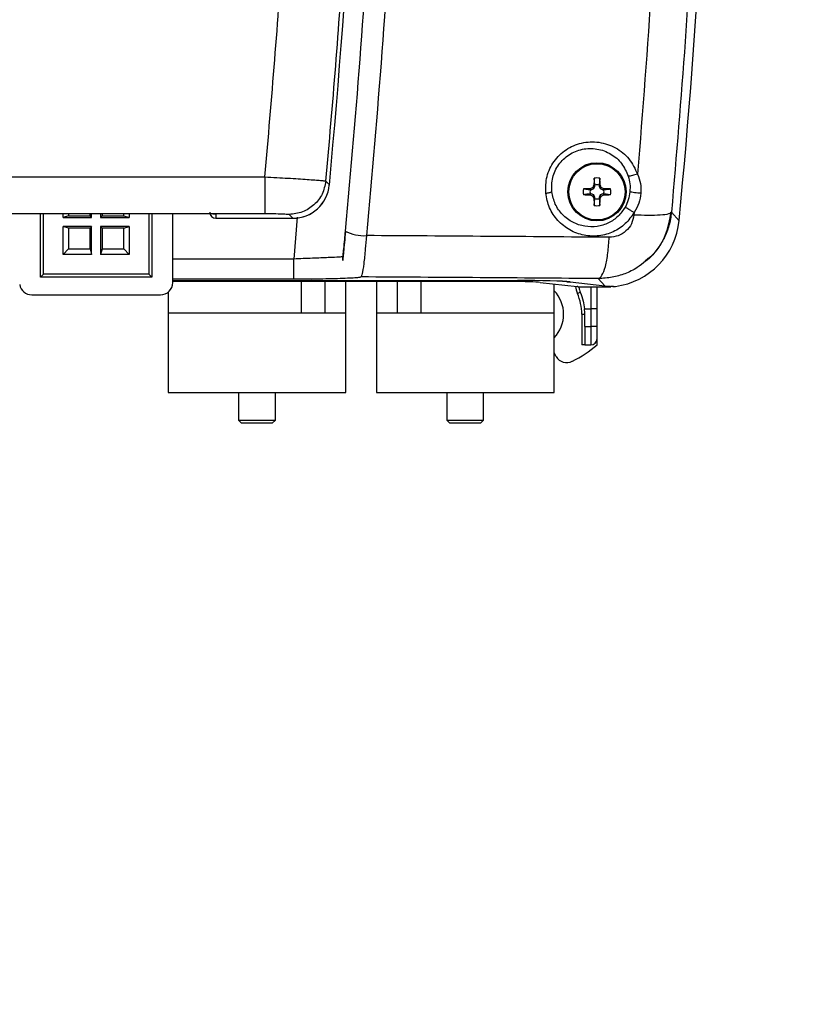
# Model space of a CAD drawing. Header units: inches. Extents: x 0.6 to 33.8, y 0 to 21.7.
# Tile 25 of 172: x 8.2 to 9.5, y 13 to 14.6. Entities that reach past the tile are written whole.
import ezdxf

# ---------------------------------------------------------------- set-up
doc = ezdxf.new("R2010")
doc.units = ezdxf.units.IN
doc.header["$MEASUREMENT"] = 0
doc.layers.add('FORMAT', color=7, linetype='Continuous')
doc.styles.add('SLDTEXTSTYLE3', font='TXT', dxfattribs={"width": 0.75})
doc.dimstyles.new('SLDDIMSTYLE0', dxfattribs={"dimtxt": 0.125, "dimasz": 0.13, "dimexe": 0, "dimexo": 0.0625, "dimgap": 0.03125, "dimtad": 0, "dimtih": 1, "dimtoh": 1, "dimdec": 1, "dimlfac": 4, "dimrnd": 1e-09, "dimzin": 12, "dimdsep": 46, "dimtxsty": 'SLDTEXTSTYLE3', "dimsah": 1, "dimcen": 0.09, "dimadec": 0, "dimazin": 3, "dimtfac": 1, "dimtdec": 1, "dimtofl": 0, "dimtmove": 0, "dimatfit": 3, "dimfxl": 1, "dimfrac": 2, "dimtolj": 1, "dimtzin": 12, "dimarcsym": 0})

# ---------------------------------------------------------------- blocks, each defined once
blk = doc.blocks.new('_D_3')
at = {"layer": 'FORMAT'}
for p, q in [((5.9903, 17.001), (3.3416, 17.001)), ((3.4666, 17.001), (3.4666, 10.7356)), ((3.2819, 10.7102), (3.2438, 10.7102)), ((3.2438, 10.7102), (3.2438, 10.5118)), ((3.6513, 10.7102), (3.6894, 10.7102)), ((3.6894, 10.7102), (3.6894, 10.5118)), ((3.2438, 10.5118), (3.2819, 10.5118)), ((3.6894, 10.5118), (3.6513, 10.5118)), ((3.4666, 4.0594), (3.4666, 10.3248)), ((13.003, 4.0594), (3.3416, 4.0594))]:
    blk.add_line(p, q, dxfattribs=at)
for points in [[(3.4666, 17.001), (3.4466, 16.871), (3.4866, 16.871)], [(3.4666, 4.0594), (3.4866, 4.1894), (3.4466, 4.1894)]]:
    blk.add_solid(points, dxfattribs=at)
at = {"layer": 'FORMAT', "char_height": 0.125, "attachment_point": 1, "style": 'SLDTEXTSTYLE3'}
for s, insert in [('1315', (3.2819, 10.6729)), ('51.8', (3.305, 10.4859))]:
    blk.add_mtext(s, dxfattribs=dict(at, insert=insert))

msp = doc.modelspace()

# ---------------------------------------------------------------- linework, layer by layer
at = {"color": 7, "linetype": 'Continuous'}
for p, q in [((6.9579, 14.3469), (8.6107, 14.3469)), ((8.7088, 14.3401), (8.7146, 14.3338)), ((9.1492, 14.3446), (9.1479, 14.3336)), ((9.1227, 14.3275), (9.1338, 14.3262)), ((9.1337, 14.3278), (9.1353, 14.3262)), ((9.1338, 14.3262), (9.1353, 14.3262)), ((9.1353, 14.3262), (9.1394, 14.3279)), ((9.1377, 14.3297), (9.1394, 14.3279)), ((9.1394, 14.3279), (9.1412, 14.332)), ((9.1396, 14.3336), (9.1412, 14.332)), ((9.1412, 14.332), (9.1411, 14.3336)), ((9.1495, 14.3336), (9.1479, 14.332)), ((9.1479, 14.3336), (9.1479, 14.332)), ((9.1479, 14.332), (9.1497, 14.3279)), ((9.1514, 14.3297), (9.1497, 14.3279)), ((9.1497, 14.3279), (9.1537, 14.3262)), ((9.1553, 14.3278), (9.1537, 14.3262)), ((9.1537, 14.3262), (9.1553, 14.3262)), ((9.1337, 14.3179), (9.1353, 14.3195)), ((9.1353, 14.3195), (9.1338, 14.3194)), ((9.1394, 14.3177), (9.1353, 14.3195)), ((9.1377, 14.316), (9.1394, 14.3177)), ((9.1412, 14.3136), (9.1394, 14.3177)), ((9.1396, 14.312), (9.1412, 14.3136)), ((9.1399, 14.301), (9.1411, 14.3121)), ((9.1411, 14.3121), (9.1412, 14.3136)), ((9.1497, 14.3177), (9.1479, 14.3136)), ((9.1495, 14.312), (9.1479, 14.3136)), ((9.1479, 14.3136), (9.1479, 14.3121)), ((9.1537, 14.3195), (9.1497, 14.3177)), ((9.1514, 14.316), (9.1497, 14.3177)), ((9.1553, 14.3179), (9.1537, 14.3195)), ((9.1553, 14.3194), (9.1537, 14.3195)), ((9.1663, 14.3182), (9.1553, 14.3194)), ((9.2642, 14.29), (9.2627, 14.2891)), ((9.2642, 14.29), (9.2764, 14.2764)), ((7.0609, 14.2881), (8.5077, 14.2881)), ((7.0609, 14.2881), (8.5077, 14.2881)), ((8.2503, 14.1857), (8.2503, 14.2881)), ((8.2553, 14.1906), (8.2553, 14.2881)), ((8.2869, 14.2816), (8.2869, 14.2881)), ((8.2956, 14.2842), (8.2869, 14.2816)), ((8.2869, 14.2816), (8.3326, 14.2816)), ((8.2956, 14.2881), (8.2956, 14.2842)), ((8.2956, 14.2842), (8.3301, 14.2842)), ((8.3301, 14.2842), (8.3301, 14.2881)), ((8.3326, 14.2816), (8.3301, 14.2842)), ((8.3326, 14.2816), (8.3326, 14.2881)), ((8.3472, 14.2881), (8.3472, 14.2816)), ((8.3472, 14.2816), (8.3498, 14.2842)), ((8.3472, 14.2816), (8.3929, 14.2816)), ((8.3498, 14.2881), (8.3498, 14.2842)), ((8.3498, 14.2842), (8.3842, 14.2842)), ((8.3842, 14.2842), (8.3842, 14.2881)), ((8.3842, 14.2842), (8.3929, 14.2816)), ((8.3929, 14.2881), (8.3929, 14.2816)), ((8.4246, 14.2881), (8.4246, 14.1906)), ((8.4295, 14.2881), (8.4295, 14.1857)), ((8.4629, 14.1769), (8.4629, 14.2881)), ((8.5077, 14.2881), (8.5077, 14.2881)), ((8.5199, 14.2878), (8.6107, 14.2878)), ((8.5323, 14.2871), (8.5323, 14.2802)), ((8.5323, 14.2802), (8.6558, 14.2802)), ((8.6501, 14.2865), (8.6558, 14.2802)), ((8.6559, 14.2802), (8.6558, 14.2802)), ((8.663, 14.2818), (8.6573, 14.2148)), ((9.2042, 14.2896), (9.2039, 14.2855)), ((8.3326, 14.267), (8.2869, 14.267)), ((8.2869, 14.2223), (8.2869, 14.267)), ((8.2956, 14.2645), (8.2869, 14.267)), ((8.3301, 14.2645), (8.2956, 14.2645)), ((8.2956, 14.2645), (8.2956, 14.231)), ((8.3326, 14.267), (8.3301, 14.2645)), ((8.3301, 14.231), (8.3301, 14.2645)), ((8.3326, 14.2223), (8.3326, 14.267)), ((8.3929, 14.267), (8.3472, 14.267)), ((8.3472, 14.267), (8.3472, 14.2223)), ((8.3472, 14.267), (8.3498, 14.2645)), ((8.3498, 14.2645), (8.3498, 14.231)), ((8.3842, 14.2645), (8.3498, 14.2645)), ((8.3842, 14.2645), (8.3929, 14.267)), ((8.3842, 14.231), (8.3842, 14.2645)), ((8.3929, 14.267), (8.3929, 14.2223)), ((8.2869, 14.2223), (8.2956, 14.231)), ((8.2956, 14.231), (8.3301, 14.231)), ((8.3301, 14.231), (8.3326, 14.2223)), ((8.3498, 14.231), (8.3472, 14.2223)), ((8.3498, 14.231), (8.3842, 14.231)), ((8.3929, 14.2223), (8.3842, 14.231)), ((8.3326, 14.2223), (8.2869, 14.2223)), ((8.3929, 14.2223), (8.3472, 14.2223)), ((8.6573, 14.2148), (8.4629, 14.2148)), ((8.736, 14.2126), (8.736, 14.2184)), ((8.736, 14.2184), (8.736, 14.2184)), ((8.7362, 14.2145), (8.736, 14.2184)), ((8.2553, 14.1906), (8.2503, 14.1857)), ((8.4295, 14.1857), (8.2503, 14.1857)), ((8.4246, 14.1906), (8.2553, 14.1906)), ((8.4246, 14.1906), (8.4295, 14.1857)), ((8.6573, 14.1822), (8.4629, 14.1822)), ((8.4629, 14.1803), (9.0167, 14.1803)), ((8.6573, 14.1822), (8.6573, 14.1828)), ((8.6573, 14.1827), (8.6864, 14.1825)), ((8.7655, 14.186), (8.7654, 14.186)), ((9.1466, 14.1833), (9.1572, 14.1717)), ((9.0064, 14.1785), (8.4629, 14.1785)), ((8.6692, 14.1785), (8.6692, 14.1279)), ((8.7079, 14.1279), (8.7079, 14.1785)), ((8.741, 14.1279), (8.741, 14.1785)), ((8.7902, 14.1785), (8.7902, 14.1279)), ((8.8233, 14.1785), (8.8233, 14.1279)), ((8.862, 14.1279), (8.862, 14.1785)), ((9.0534, 14.1773), (9.1129, 14.1705)), ((9.0756, 14.1279), (9.0756, 14.1748)), ((9.096, 14.1783), (9.096, 14.1785)), ((9.096, 14.1783), (9.1014, 14.1777)), ((9.1014, 14.1781), (9.1572, 14.1717)), ((9.1145, 14.1703), (9.1583, 14.1703)), ((9.1347, 14.1703), (9.1347, 14.1348)), ((9.1445, 14.1703), (9.1445, 14.1348)), ((9.1571, 14.1713), (9.1665, 14.1703)), ((9.1583, 14.1703), (9.1665, 14.1703)), ((9.1704, 14.171), (9.1665, 14.1706)), ((9.1665, 14.1704), (9.1665, 14.1709)), ((8.2366, 14.1572), (8.4433, 14.1572)), ((8.4556, 14.1615), (8.4556, 14.1279)), ((9.113, 14.1594), (9.1175, 14.1614)), ((9.1244, 14.1348), (9.1347, 14.1348)), ((9.1445, 14.1348), (9.1347, 14.1348)), ((9.1347, 14.1348), (9.1347, 14.1063)), ((9.1445, 14.1348), (9.1445, 14.1063)), ((8.4556, 14.1279), (8.4556, 14)), ((8.741, 14.1279), (8.4556, 14.1279)), ((8.6692, 14.1279), (8.4556, 14.1279)), ((8.741, 14.1279), (8.7079, 14.1279)), ((8.741, 14), (8.741, 14.1279)), ((8.7902, 14.1279), (8.7902, 14)), ((9.0756, 14.1279), (8.7902, 14.1279)), ((8.8233, 14.1279), (8.7902, 14.1279)), ((9.0756, 14.1279), (8.862, 14.1279)), ((9.0756, 14), (9.0756, 14.1279)), ((9.1199, 14.126), (9.1249, 14.126)), ((9.1199, 14.126), (9.1199, 14.0768)), ((9.1249, 14.1063), (9.1249, 14.126)), ((9.1249, 14.1063), (9.1347, 14.1063)), ((9.1249, 14.1063), (9.1249, 14.0768)), ((9.1445, 14.1063), (9.1347, 14.1063)), ((9.1347, 14.1063), (9.1347, 14.0768)), ((9.1445, 14.1063), (9.1445, 14.0866)), ((9.1445, 14.0866), (9.1445, 14.0768)), ((9.1249, 14.0768), (9.1199, 14.0768)), ((9.1249, 14.0768), (9.1347, 14.0768)), ((9.079, 14.0582), (9.0756, 14.064)), ((8.4556, 14), (8.5983, 14)), ((8.5687, 14), (8.5687, 13.9557)), ((8.5983, 14), (8.741, 14)), ((8.6278, 13.9557), (8.6278, 14)), ((8.7902, 14), (8.9329, 14)), ((8.9034, 14), (8.9034, 13.9557)), ((8.9329, 14), (9.0756, 14)), ((8.9624, 13.9557), (8.9624, 14)), ((8.5687, 13.9557), (8.5737, 13.9508)), ((8.5687, 13.9557), (8.6278, 13.9557)), ((8.6229, 13.9508), (8.5737, 13.9508)), ((8.6229, 13.9508), (8.6278, 13.9557)), ((8.9034, 13.9557), (8.9083, 13.9508)), ((8.9034, 13.9557), (8.9624, 13.9557)), ((8.9575, 13.9508), (8.9083, 13.9508)), ((8.9575, 13.9508), (8.9624, 13.9557))]:
    msp.add_line(p, q, dxfattribs=at)
for radius in [0.0468, 0.0452]:
    msp.add_circle((9.1445, 14.3228), radius, dxfattribs=at)
for centre, radius, start, end in [((-5.0058, 15.6087), 13.7795, 354.69103, 3.23401), ((-2.5287, 15.4186), 11.8602, 354.47369, 3.93851), ((-5.0058, 15.6087), 13.6749, 354.70538, 356.28543), ((-5.0058, 15.6087), 13.7732, 354.71505, 356.26081), ((10.1614, 14.3083), 1.0221, 177.9642, 178.5809), ((9.1445, 14.3228), 0.0223, 78.0229, 101.9771), ((8.1277, 14.3083), 1.0221, 1.4191, 2.0358), ((9.1445, 14.3228), 0.0223, 168.0229, 191.9771), ((9.159, 13.306), 1.0221, 91.4191, 92.0358), ((9.1445, 14.3228), 0.0113, 162.515, 197.485), ((9.4902, 13.5784), 0.8299, 115.1343, 115.4375), ((9.889, 13.9772), 0.8299, 154.5625, 154.8657), ((9.1445, 14.3228), 0.0113, 72.515, 107.485), ((8.4001, 13.9772), 0.8299, 25.1343, 25.4375), ((8.7989, 13.5784), 0.8299, 64.5625, 64.8657), ((9.13, 13.306), 1.0221, 87.9642, 88.5809), ((9.1445, 14.3228), 0.0113, 342.515, 17.485), ((9.1445, 14.3228), 0.0223, 348.0229, 11.9771), ((9.159, 15.3397), 1.0221, 267.9642, 268.5809), ((9.4902, 15.0673), 0.8299, 244.5625, 244.8657), ((9.889, 14.6685), 0.8299, 205.1343, 205.4375), ((10.1614, 14.3373), 1.0221, 181.4191, 182.0358), ((9.1445, 14.3228), 0.0113, 252.515, 287.485), ((8.1277, 14.3373), 1.0221, 357.9642, 358.5809), ((8.4001, 14.6685), 0.8299, 334.5625, 334.8657), ((8.7989, 15.0673), 0.8299, 295.1343, 295.4375), ((9.13, 15.3397), 1.0221, 271.4191, 272.0358), ((9.1445, 14.3228), 0.0223, 258.0229, 281.9771), ((8.7708, 14.3197), 0.0674, 242.7416, 272.753), ((8.2366, 14.1769), 0.0197, 189.5941, 270), ((8.4433, 14.1769), 0.0197, 270, 0), ((9.0363, 14.126), 0.0546, 316.1151, 43.8849), ((9.0363, 14.126), 0.0546, 316.1151, 43.8849), ((9.1445, 14.1732), 0.0344, 183.9262, 203.5565), ((9.0363, 14.126), 0.0837, 0, 23.5565), ((9.0363, 14.126), 0.0886, 0, 5.6994), ((9.1347, 14.0866), 0.00984, 270, 0), ((9.0166, 14.2264), 0.1969, 296.6472, 310.5416), ((9.096, 14.068), 0.0197, 210, 296.6472)]:
    msp.add_arc(centre, radius, start, end, dxfattribs=at)
for centre, major_axis, ratio, start_param, end_param in [((8.6557, 14.3393), (0.0398, -0.0437), 0.998885, 5.544381, 7.021394), ((8.6556, 14.3394), (-0.04, 0.0438), 0.995554, 2.404791, 3.878483), ((8.5323, 14.2901), (0, -0.00985), 0.999391, 4.712389, 6.283185), ((9.1588, 14.288), (0.0795, -0.0875), 0.998889, 5.674363, 7.019026), ((9.0167, 14.1772), (0.0886, 0), 0.034921, 0.296706, 1.570796), ((9.0064, 14.1768), (0.0492, 0), 0.034921, 0.296706, 1.570796), ((9.0019, 14.1773), (0.0984, 0), 0.034921, 0.296706, 0.540752), ((9.0658, 14.17), (0.0492, 0), 0.034921, 0.150013, 0.296706), ((9.157, 14.2899), (0.122, -0.0588), 0.849148, 5.101995, 5.230515)]:
    msp.add_ellipse(centre, major_axis=major_axis, ratio=ratio, start_param=start_param, end_param=end_param, dxfattribs=at)
for points, knots in [([(8.78, 16.3354), (8.7849, 16.2368), (8.7947, 16.0397), (8.8015, 15.7425), (8.8023, 15.4449), (8.7965, 15.1473), (8.7843, 14.8501), (8.7661, 14.5539), (8.7487, 14.3578), (8.74, 14.2598)], [0, 0, 0, 0, 0.142912, 0.285742, 0.428518, 0.571391, 0.714191, 0.857095, 1, 1, 1, 1]), ([(8.8143, 16.3408), (8.8193, 16.2417), (8.8292, 16.0434), (8.836, 15.7443), (8.8368, 15.4447), (8.831, 15.1452), (8.8186, 14.846), (8.8003, 14.548), (8.7828, 14.3508), (8.7741, 14.2524)], [0, 0, 0, 0, 0.142786, 0.285746, 0.42855, 0.57151, 0.714269, 0.857352, 1, 1, 1, 1]), ([(9.2897, 16.2207), (9.295, 16.129), (9.3057, 15.9455), (9.314, 15.6691), (9.3165, 15.3924), (9.3128, 15.1158), (9.3029, 14.8395), (9.2874, 14.5639), (9.2719, 14.3813), (9.2642, 14.29)], [0, 0, 0, 0, 0.142862, 0.285726, 0.428483, 0.571273, 0.714061, 0.857025, 1, 1, 1, 1]), ([(9.2314, 16.1933), (9.237, 16.0912), (9.2482, 15.887), (9.2555, 15.5792), (9.2558, 15.2713), (9.2482, 14.9636), (9.2337, 14.6565), (9.2177, 14.4531), (9.2097, 14.3514)], [0, 0, 0, 0, 0.1666259, 0.3333164, 0.499887, 0.6665441, 0.8333001, 1, 1, 1, 1]), ([(9.0621, 14.3207), (9.0622, 14.3297), (9.0622, 14.3477), (9.0745, 14.3727), (9.0942, 14.3919), (9.1198, 14.4029), (9.1481, 14.404), (9.175, 14.3949), (9.1975, 14.377), (9.2056, 14.3599), (9.2097, 14.3514)], [0, 0, 0, 0, 0.12146, 0.241505, 0.361473, 0.484412, 0.611585, 0.741474, 0.87173, 1, 1, 1, 1]), ([(9.0719, 14.3228), (9.0718, 14.3306), (9.0716, 14.3459), (9.082, 14.3673), (9.099, 14.3836), (9.121, 14.3926), (9.1449, 14.393), (9.1672, 14.3847), (9.1854, 14.3693), (9.1917, 14.3549), (9.1948, 14.3479)], [0, 0, 0, 0, 0.122696, 0.243036, 0.36344, 0.486975, 0.614805, 0.744959, 0.874281, 1, 1, 1, 1]), ([(8.6107, 14.3469), (8.6173, 14.3465), (8.6299, 14.3458), (8.6482, 14.3447), (8.6647, 14.3437), (8.6795, 14.3427), (8.6917, 14.3418), (8.7009, 14.3411), (8.7071, 14.3405), (8.7083, 14.3402), (8.7088, 14.3401)], [0, 0, 0, 0, 0.131432, 0.250175, 0.378204, 0.500194, 0.626148, 0.750109, 0.874397, 1, 1, 1, 1]), ([(9.1411, 14.3336), (9.1409, 14.3361), (9.1405, 14.3398), (9.14, 14.3434), (9.1399, 14.3446)], [0, 0, 0, 0, 0.6780688, 1, 1, 1, 1]), ([(9.2097, 14.3514), (9.2083, 14.3509), (9.2055, 14.3499), (9.2012, 14.3487), (9.1975, 14.348), (9.1957, 14.3479), (9.1948, 14.3479)], [0, 0, 0, 0, 0.249685, 0.507358, 0.761097, 1, 1, 1, 1]), ([(9.1948, 14.3479), (9.1959, 14.3438), (9.198, 14.3356), (9.1975, 14.3271), (9.1973, 14.3228)], [0, 0, 0, 0, 0.503329, 1, 1, 1, 1]), ([(9.2097, 14.3514), (9.2115, 14.3464), (9.2152, 14.3366), (9.215, 14.3259), (9.215, 14.3206)], [0, 0, 0, 0, 0.505282, 1, 1, 1, 1]), ([(9.0621, 14.3207), (9.0632, 14.3208), (9.0652, 14.3211), (9.0679, 14.3216), (9.0702, 14.3222), (9.0714, 14.3226), (9.0719, 14.3228)], [0, 0, 0, 0, 0.254435, 0.509701, 0.759952, 1, 1, 1, 1]), ([(9.1897, 14.298), (9.1861, 14.2929), (9.1791, 14.2826), (9.1631, 14.272), (9.1445, 14.2662), (9.1245, 14.2664), (9.1051, 14.2729), (9.0886, 14.2853), (9.0763, 14.3024), (9.0734, 14.316), (9.0719, 14.3228)], [0, 0, 0, 0, 0.112921, 0.228216, 0.348719, 0.475047, 0.605558, 0.737831, 0.870042, 1, 1, 1, 1]), ([(9.1553, 14.3262), (9.1578, 14.3265), (9.1615, 14.3269), (9.1652, 14.3273), (9.1663, 14.3275)], [0, 0, 0, 0, 0.678069, 1, 1, 1, 1]), ([(9.1973, 14.3228), (9.1967, 14.3185), (9.1954, 14.3098), (9.1916, 14.3019), (9.1897, 14.298)], [0, 0, 0, 0, 0.505989, 1, 1, 1, 1]), ([(9.215, 14.3206), (9.2134, 14.3207), (9.21, 14.3208), (9.2048, 14.3213), (9.2003, 14.322), (9.1983, 14.3226), (9.1973, 14.3228)], [0, 0, 0, 0, 0.242613, 0.500423, 0.758002, 1, 1, 1, 1]), ([(9.2042, 14.2896), (9.1998, 14.2833), (9.191, 14.2705), (9.1709, 14.2575), (9.1478, 14.2508), (9.1234, 14.2518), (9.1002, 14.2604), (9.0809, 14.2759), (9.0669, 14.2965), (9.0637, 14.3127), (9.0621, 14.3207)], [0, 0, 0, 0, 0.1174224, 0.2366267, 0.3594785, 0.4862901, 0.6154813, 0.7450843, 0.8740815, 1, 1, 1, 1]), ([(9.1338, 14.3194), (9.1313, 14.3192), (9.1276, 14.3187), (9.1239, 14.3183), (9.1227, 14.3182)], [0, 0, 0, 0, 0.678069, 1, 1, 1, 1]), ([(9.1479, 14.3121), (9.1482, 14.3096), (9.1486, 14.3059), (9.149, 14.3022), (9.1492, 14.301)], [0, 0, 0, 0, 0.6780688, 1, 1, 1, 1]), ([(9.215, 14.3206), (9.2142, 14.3151), (9.2126, 14.3041), (9.207, 14.2944), (9.2042, 14.2896)], [0, 0, 0, 0, 0.499298, 1, 1, 1, 1]), ([(9.2042, 14.2896), (9.2029, 14.2904), (9.2, 14.2919), (9.1958, 14.2944), (9.1921, 14.2965), (9.1904, 14.2975), (9.1897, 14.298)], [0, 0, 0, 0, 0.24306, 0.500042, 0.757001, 1, 1, 1, 1]), ([(9.2219, 14.212), (9.2264, 14.2155), (9.2408, 14.2264), (9.2569, 14.2537), (9.2614, 14.2779), (9.2636, 14.2901)], [0, 0, 0, 0, 0.187748, 0.592242, 1, 1, 1, 1]), ([(9.2642, 14.29), (9.2631, 14.2827), (9.261, 14.2684), (9.2528, 14.248), (9.2412, 14.2297), (9.2308, 14.2173), (9.2238, 14.2121), (9.2225, 14.2112)], [0, 0, 0, 0, 0.24031, 0.475443, 0.712716, 0.950192, 1, 1, 1, 1]), ([(8.5077, 14.2881), (8.5098, 14.2881), (8.5142, 14.288), (8.5179, 14.2879), (8.5199, 14.2878)], [0, 0, 0, 0, 0.489162, 1, 1, 1, 1]), ([(8.5199, 14.2878), (8.5217, 14.2878), (8.5252, 14.2877), (8.5292, 14.2875), (8.5318, 14.2873), (8.5322, 14.2872), (8.5323, 14.2871)], [0, 0, 0, 0, 0.248164, 0.49643, 0.746609, 1, 1, 1, 1]), ([(8.6107, 14.2878), (8.6157, 14.2878), (8.6258, 14.2878), (8.6387, 14.2875), (8.6479, 14.287), (8.6493, 14.2867), (8.6501, 14.2865)], [0, 0, 0, 0, 0.250246, 0.500697, 0.75075, 1, 1, 1, 1]), ([(9.2039, 14.2855), (9.2029, 14.2807), (9.201, 14.2711), (9.1916, 14.2592), (9.1788, 14.2511), (9.169, 14.2502), (9.1641, 14.2497)], [0, 0, 0, 0, 0.248437, 0.496019, 0.745865, 1, 1, 1, 1]), ([(9.2627, 14.2891), (9.2618, 14.2884), (9.2596, 14.2867), (9.2469, 14.2851), (9.2276, 14.2845), (9.2116, 14.2852), (9.2039, 14.2855)], [0, 0, 0, 0, 0.186218, 0.46433, 0.740251, 1, 1, 1, 1]), ([(8.74, 14.2598), (8.7396, 14.2552), (8.7386, 14.2448), (8.7372, 14.2309), (8.7362, 14.2208), (8.7361, 14.2192), (8.736, 14.2184)], [0, 0, 0, 0, 0.207965, 0.478885, 0.760691, 1, 1, 1, 1]), ([(8.7405, 14.2589), (8.7399, 14.2528), (8.7387, 14.2406), (8.7373, 14.2258), (8.7363, 14.2154), (8.7361, 14.2135), (8.736, 14.2126)], [0, 0, 0, 0, 0.2497568, 0.4996845, 0.7497881, 1, 1, 1, 1]), ([(8.7741, 14.2524), (8.7735, 14.2451), (8.7722, 14.2284), (8.7698, 14.206), (8.7673, 14.1899), (8.7661, 14.1872), (8.7655, 14.186)], [0, 0, 0, 0, 0.208551, 0.480145, 0.761789, 1, 1, 1, 1]), ([(9.1641, 14.2497), (9.0993, 14.2502), (8.97, 14.2512), (8.8393, 14.252), (8.7741, 14.2524)], [0, 0, 0, 0, 0.50052, 1, 1, 1, 1]), ([(9.1466, 14.1833), (9.1486, 14.1845), (9.1527, 14.1869), (9.1581, 14.2019), (9.1623, 14.2235), (9.1635, 14.2411), (9.1641, 14.2497)], [0, 0, 0, 0, 0.242416, 0.5, 0.757584, 1, 1, 1, 1]), ([(8.736, 14.2184), (8.7347, 14.2182), (8.7323, 14.2179), (8.714, 14.217), (8.688, 14.2159), (8.6676, 14.2152), (8.6573, 14.2148)], [0, 0, 0, 0, 0.249919, 0.499742, 0.749714, 1, 1, 1, 1]), ([(8.6573, 14.1828), (8.6573, 14.1829), (8.6573, 14.1832), (8.6573, 14.185), (8.6573, 14.1881), (8.6573, 14.1922), (8.6573, 14.1972), (8.6573, 14.2028), (8.6573, 14.2088), (8.6573, 14.2128), (8.6573, 14.2148)], [0, 0, 0, 0, 0.038452, 0.175816, 0.31318, 0.450544, 0.587908, 0.725272, 0.862636, 1, 1, 1, 1]), ([(9.2225, 14.2112), (9.2181, 14.2076), (9.208, 14.1994), (9.1898, 14.1908), (9.1687, 14.1845), (9.1541, 14.1837), (9.1466, 14.1833)], [0, 0, 0, 0, 0.204327, 0.471305, 0.727965, 1, 1, 1, 1]), ([(8.6864, 14.1824), (8.6825, 14.1824), (8.673, 14.1823), (8.6631, 14.1822), (8.6573, 14.1822)], [0, 0, 0, 0, 0.411993, 1, 1, 1, 1]), ([(8.7654, 14.186), (8.765, 14.1857), (8.7642, 14.1853), (8.7581, 14.1846), (8.7475, 14.1839), (8.7326, 14.1833), (8.7144, 14.1828), (8.6986, 14.1825), (8.6889, 14.1824), (8.6864, 14.1824)], [0, 0, 0, 0, 0.135442, 0.288765, 0.452806, 0.62055, 0.785943, 0.943492, 1, 1, 1, 1]), ([(9.1466, 14.1833), (9.0834, 14.1838), (8.9569, 14.1848), (8.8292, 14.1856), (8.7654, 14.186)], [0, 0, 0, 0, 0.499997, 1, 1, 1, 1]), ([(9.1154, 14.1703), (9.1155, 14.1686), (9.1157, 14.1658), (9.117, 14.1626), (9.1175, 14.1614)], [0, 0, 0, 0, 0.61042, 1, 1, 1, 1]), ([(9.1175, 14.1614), (9.1193, 14.1568), (9.1225, 14.1487), (9.1238, 14.139), (9.1244, 14.1348)], [0, 0, 0, 0, 0.560356, 1, 1, 1, 1])]:
    msp.add_open_spline(points, degree=3, knots=knots, dxfattribs=at)
for points in [[(8.6107, 14.3469), (8.6107, 14.3393), (8.6107, 14.3242), (8.6107, 14.3049), (8.6107, 14.2912), (8.6107, 14.289), (8.6107, 14.2878)], [(8.7088, 14.3401), (8.7074, 14.3329), (8.7045, 14.3186), (8.6906, 14.3011), (8.6719, 14.2889), (8.6573, 14.2873), (8.6501, 14.2865)]]:
    msp.add_open_spline(points, degree=3, dxfattribs=at)

# ---------------------------------------------------------------- dimensions: what is measured, and where the dimension line sits
at = {"layer": 'FORMAT'}
dim = msp.add_linear_dim(base=(3.4666, 4.0594), p1=(6.0403, 17.001), p2=(13.053, 4.0594), angle=90, dimstyle='SLDDIMSTYLE0', dxfattribs=at)
dim.commit()
dim.dimension.update_dxf_attribs({"geometry": '_D_3', "text_midpoint": (3.4666, 10.5302), "dimtype": 160})

doc.saveas('drawing.dxf')
